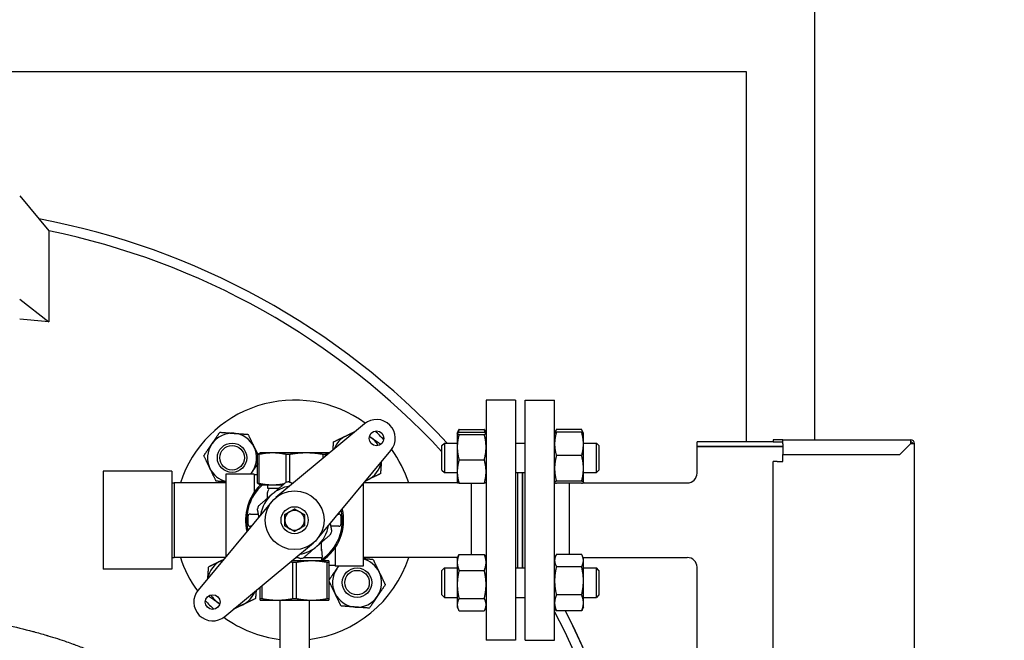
# Model space of a CAD drawing. Header units: inches. Extents: x 24 to 1128, y -58 to 748.
# Tile 124 of 256: x 237 to 262, y 317 to 333. Entities that reach past the tile are written whole.
import ezdxf

# ---------------------------------------------------------------- set-up
doc = ezdxf.new("R2010")
doc.units = ezdxf.units.IN
doc.header["$LTSCALE"] = 32
doc.header["$MEASUREMENT"] = 0
doc.layers.add('Dimension (ANSI)', color=7, linetype='Continuous', lineweight=25)
doc.layers.add('Visible (ANSI)', color=7, linetype='Continuous', lineweight=30)
doc.styles.add('Note Text (ANSI)', font='tahoma.ttf')
doc.dimstyles.new('SB Fraction-16 (ANSI)', dxfattribs={"dimscale": 32, "dimtxt": 0.125, "dimasz": 0.098425, "dimexe": 0.125, "dimexo": 0.0625, "dimgap": 0.031496, "dimtad": 0, "dimtih": 1, "dimtoh": 1, "dimdec": 4, "dimrnd": 1e-08, "dimzin": 0, "dimdsep": 46, "dimlunit": 5, "dimtxsty": 'Note Text (ANSI)', "dimcen": 0.09, "dimdle": 0.393701, "dimclrd": 256, "dimclre": 256, "dimclrt": 256, "dimadec": 0, "dimazin": 3, "dimtfac": 0.96, "dimtofl": 0, "dimtmove": 0, "dimatfit": 3, "dimfxl": 1, "dimfrac": 2, "dimtolj": 1, "dimtzin": 12, "dimlwd": -1, "dimlwe": -1, "dimarcsym": 0})

# ---------------------------------------------------------------- blocks, each defined once
blk = doc.blocks.new('*D17')
at = {"layer": 'Defpoints', "color": 0, "transparency": 16777216}
for p in [(257.225, 333.734), (233.912, 171.734), (300.059, 171.734)]:
    blk.add_point(p, dxfattribs=at)
at = {"layer": 'Dimension (ANSI)', "transparency": 16777216}
for p, q in [((259.225, 333.734), (304.059, 333.734)), ((300.059, 330.584), (300.059, 258.825)), ((300.059, 174.883), (300.059, 252.643)), ((235.912, 171.734), (304.059, 171.734))]:
    blk.add_line(p, q, dxfattribs=at)
for points in [[(299.534, 330.584), (300.584, 330.584), (300.059, 333.734)], [(299.534, 174.883), (300.584, 174.883), (300.059, 171.734)]]:
    blk.add_solid(points, dxfattribs=at)
at = {"layer": 'Dimension (ANSI)', "transparency": 16777216, "insert": (295.979, 257.817), "char_height": 4, "attachment_point": 1, "style": 'Note Text (ANSI)'}
blk.add_mtext('\\A1;162', dxfattribs=at)

msp = doc.modelspace()

# ---------------------------------------------------------------- linework, layer by layer
at = {"layer": 'Visible (ANSI)'}
for p, q in [((257.22467, 322.59617), (257.22467, 333.73367)), ((214.47467, 331.98367), (255.47467, 331.98367)), ((255.47467, 331.98367), (255.47467, 322.54617)), ((236.97467, 328.80855), (237.71891, 327.91852)), ((237.71891, 327.91852), (237.71891, 325.60021)), ((236.97467, 326.1813), (237.71891, 325.60021)), ((248.85217, 323.60617), (248.85217, 317.48617)), ((249.60217, 323.60617), (248.85217, 323.60617)), ((249.60217, 323.60617), (249.60217, 317.48617)), ((249.84717, 317.48617), (249.84717, 323.60617)), ((249.84717, 323.60617), (250.59717, 323.60617)), ((250.59717, 317.48617), (250.59717, 323.60617)), ((245.75371, 323.00119), (243.49511, 321.12281)), ((248.11817, 322.76216), (248.11899, 322.76391)), ((248.11817, 322.76216), (248.11817, 322.76041)), ((248.11817, 322.76041), (248.11817, 322.40833)), ((248.11899, 322.76391), (248.1502, 322.83085)), ((248.16326, 322.85683), (248.80709, 322.85683)), ((248.16326, 322.78738), (248.80709, 322.78738)), ((248.16326, 322.73344), (248.80709, 322.73344)), ((248.85135, 322.76391), (248.82014, 322.83085)), ((248.85217, 322.76216), (248.85135, 322.76391)), ((250.59717, 322.76216), (250.59799, 322.76391)), ((250.59799, 322.76391), (250.6292, 322.83085)), ((251.28609, 322.85683), (250.64226, 322.85683)), ((251.28609, 322.78738), (250.64226, 322.78738)), ((251.33035, 322.76391), (251.29914, 322.83085)), ((251.33117, 322.76216), (251.33035, 322.76391)), ((251.33117, 322.48924), (251.33117, 322.76216)), ((247.72717, 322.44966), (247.78967, 322.51216)), ((247.78967, 322.51216), (247.78967, 321.76216)), ((247.78967, 322.51216), (248.11817, 322.51216)), ((249.60217, 322.51216), (249.84717, 322.51216)), ((251.33117, 322.51216), (251.66467, 322.51216)), ((251.33117, 321.86599), (251.33117, 322.48924)), ((251.66467, 321.76216), (251.66467, 322.51216)), ((251.72717, 322.44966), (251.66467, 322.51216)), ((256.16217, 322.54617), (254.22467, 322.54617)), ((254.22467, 322.42117), (254.22467, 322.54617)), ((256.41217, 322.59617), (256.16217, 322.59617)), ((256.16217, 322.59617), (256.16217, 322.54617)), ((256.16217, 322.54617), (256.41217, 322.54617)), ((256.41217, 322.59617), (259.66217, 322.59617)), ((256.41217, 322.49617), (256.41217, 322.59617)), ((256.41217, 322.49617), (256.41217, 322.22117)), ((259.38717, 322.22117), (259.66217, 322.49617)), ((259.66217, 322.59617), (259.66217, 322.49617)), ((259.76217, 322.49617), (259.66217, 322.49617)), ((259.76217, 296.59617), (259.76217, 322.49617)), ((243.06223, 322.21987), (243.034, 322.21987)), ((243.034, 321.48927), (243.034, 322.21987)), ((243.06223, 322.21987), (243.06223, 321.48927)), ((243.09967, 322.26082), (243.08644, 322.256)), ((243.41339, 322.26082), (243.09967, 322.26082)), ((244.27536, 322.26082), (243.41339, 322.26082)), ((243.84549, 322.21987), (243.76456, 322.21987)), ((243.76456, 321.51106), (243.76456, 322.21987)), ((243.84549, 322.21987), (243.84549, 321.51814)), ((244.83664, 322.26082), (244.27536, 322.26082)), ((244.55131, 320.0666), (246.42969, 322.32521)), ((244.75793, 322.21987), (244.70523, 322.21987)), ((244.70523, 322.12921), (244.70523, 322.21987)), ((244.75793, 322.21987), (244.75793, 322.17304)), ((244.84967, 322.26082), (244.83664, 322.26082)), ((244.84967, 322.26082), (244.85927, 322.25732)), ((247.72717, 321.82466), (247.72717, 322.44966)), ((248.11817, 322.40833), (248.11817, 321.78508)), ((251.72717, 322.44966), (251.72717, 321.82466)), ((256.41217, 322.42117), (254.22467, 322.42117)), ((254.22467, 321.74617), (254.22467, 322.42117)), ((254.22467, 322.42117), (256.41217, 322.42117)), ((256.41217, 322.22117), (259.38717, 322.22117)), ((256.41217, 322.04617), (256.41217, 322.22117)), ((248.16326, 322.08322), (248.80709, 322.08322)), ((251.28609, 322.1911), (250.64226, 322.1911)), ((256.26217, 322.04617), (256.16217, 322.04617)), ((256.16217, 297.04617), (256.16217, 322.04617)), ((256.26217, 322.04617), (256.41217, 322.04617)), ((239.09967, 321.79617), (239.09967, 319.29617)), ((240.84967, 321.79617), (239.09967, 321.79617)), ((240.84967, 321.79617), (240.84967, 319.29617)), ((242.22467, 321.72167), (242.22467, 319.61486)), ((242.94267, 321.72167), (242.22467, 321.72167)), ((242.94267, 321.72167), (242.94267, 321.25149)), ((247.72717, 321.82466), (247.78967, 321.76216)), ((247.78967, 321.76216), (248.11817, 321.76216)), ((248.11817, 321.78508), (248.11817, 321.51216)), ((249.60217, 321.76216), (249.84717, 321.76216)), ((249.66217, 319.33018), (249.66217, 321.76216)), ((249.78217, 319.33018), (249.78217, 321.76216)), ((249.78717, 319.33018), (249.78717, 321.76216)), ((251.33117, 321.51391), (251.33117, 321.86599)), ((251.33117, 321.76216), (251.66467, 321.76216)), ((251.72717, 321.82466), (251.66467, 321.76216)), ((240.84967, 321.49453), (240.91217, 321.49617)), ((240.91217, 321.49617), (240.91217, 319.59617)), ((242.22467, 321.49617), (240.91217, 321.49617)), ((243.034, 321.69967), (242.94267, 321.69967)), ((243.034, 321.48927), (243.06223, 321.48927)), ((245.72467, 321.47748), (245.72467, 319.37067)), ((248.13847, 321.49617), (245.74021, 321.49617)), ((248.11817, 321.51216), (248.11899, 321.51041)), ((248.11899, 321.51041), (248.12563, 321.49617)), ((248.16326, 321.48694), (248.80709, 321.48694)), ((248.47217, 321.48694), (248.47217, 319.67485)), ((248.85217, 321.51216), (248.85135, 321.51041)), ((250.59717, 321.51216), (250.59799, 321.51041)), ((251.28609, 321.54088), (250.64226, 321.54088)), ((251.28609, 321.48694), (250.64226, 321.48694)), ((250.97717, 319.67485), (250.97717, 321.48694)), ((251.31087, 321.49617), (253.97467, 321.49617)), ((251.33035, 321.51041), (251.32372, 321.49617)), ((251.33117, 321.51216), (251.33035, 321.51041)), ((251.33117, 321.51216), (251.33117, 321.51391)), ((243.09967, 321.44832), (243.08644, 321.45313)), ((243.09967, 321.44832), (243.41339, 321.44832)), ((243.28717, 321.44832), (243.28717, 321.36117)), ((243.28717, 321.36117), (243.58009, 321.36117)), ((243.28717, 321.27293), (243.28717, 321.25256)), ((243.28717, 321.10882), (243.28717, 321.25256)), ((243.41339, 321.44832), (243.68125, 321.44832)), ((243.39803, 321.02573), (241.51966, 318.76713)), ((242.78717, 320.63992), (242.78717, 320.45242)), ((242.84967, 320.70242), (243.03717, 320.70242)), ((243.0544, 320.70242), (243.03717, 320.70242)), ((245.08009, 320.70242), (245.09967, 320.70242)), ((245.16217, 320.45242), (245.16217, 320.63992)), ((242.86925, 320.38992), (242.84967, 320.38992)), ((244.89494, 320.38992), (244.91217, 320.38992)), ((245.09967, 320.38992), (244.91217, 320.38992)), ((242.19563, 318.09115), (244.45424, 319.96953)), ((244.66217, 319.77226), (244.66217, 319.98353)), ((244.66217, 319.80514), (244.67467, 319.59767)), ((245.00667, 319.84085), (245.00667, 319.37067)), ((240.84967, 319.59781), (240.91217, 319.59617)), ((242.20913, 319.59617), (240.91217, 319.59617)), ((244.41217, 319.50867), (243.90009, 319.50867)), ((244.01575, 319.46772), (243.93359, 319.46772)), ((243.93359, 318.54962), (243.93359, 319.46772)), ((244.00711, 319.59767), (244.03666, 319.59767)), ((244.01575, 319.46772), (244.01575, 318.54962)), ((244.21429, 319.59767), (244.67467, 319.59767)), ((244.84967, 319.50867), (244.41217, 319.50867)), ((244.66217, 319.59767), (244.66217, 319.50867)), ((244.84967, 319.46772), (244.80859, 319.46772)), ((244.80859, 318.54962), (244.80859, 319.46772)), ((244.84967, 319.46772), (244.84967, 318.54962)), ((248.12563, 319.59617), (245.72467, 319.59617)), ((248.11817, 319.58018), (248.1502, 319.64887)), ((248.11817, 319.58018), (248.11817, 319.47157)), ((248.11817, 319.47157), (248.11817, 318.90846)), ((248.16326, 319.67485), (248.80709, 319.67485)), ((248.85217, 319.58018), (248.82014, 319.64887)), ((250.59717, 319.58018), (250.6292, 319.64887)), ((251.28609, 319.67485), (250.64226, 319.67485)), ((251.33117, 319.58018), (251.29914, 319.64887)), ((251.32372, 319.59617), (253.97467, 319.59617)), ((251.33117, 319.51829), (251.33117, 319.58018)), ((251.33117, 319.0019), (251.33117, 319.51829)), ((240.84967, 319.29617), (239.09967, 319.29617)), ((245.00667, 319.39267), (244.84967, 319.39267)), ((245.72467, 319.37067), (245.00667, 319.37067)), ((247.72717, 319.26768), (247.78967, 319.33018)), ((247.72717, 318.64268), (247.72717, 319.26768)), ((247.78967, 319.33018), (247.78967, 318.58018)), ((247.78967, 319.33018), (248.11817, 319.33018)), ((248.16326, 319.2683), (248.80709, 319.2683)), ((249.60217, 319.33018), (249.84717, 319.33018)), ((251.28609, 319.36173), (250.64226, 319.36173)), ((251.33117, 319.33018), (251.66467, 319.33018)), ((251.66467, 318.58018), (251.66467, 319.33018)), ((251.72717, 319.26768), (251.66467, 319.33018)), ((251.72717, 319.26768), (251.72717, 318.64268)), ((254.22467, 299.74617), (254.22467, 319.34617)), ((251.33117, 318.43879), (251.33117, 319.0019)), ((243.09967, 318.54962), (243.09967, 318.843)), ((243.14075, 318.87717), (243.14075, 318.54962)), ((248.11817, 318.90846), (248.11817, 318.39207)), ((243.09967, 318.54962), (243.14075, 318.54962)), ((243.09967, 318.50867), (243.53717, 318.50867)), ((243.53717, 318.50867), (244.41217, 318.50867)), ((243.59967, 318.50867), (243.59967, 316.64617)), ((243.93359, 318.54962), (244.01575, 318.54962)), ((244.34967, 318.50867), (244.34967, 316.64617)), ((244.41217, 318.50867), (244.84967, 318.50867)), ((244.80859, 318.54962), (244.84967, 318.54962)), ((247.72717, 318.64268), (247.78967, 318.58018)), ((247.78967, 318.58018), (248.11817, 318.58018)), ((248.16326, 318.54863), (248.80709, 318.54863)), ((249.60217, 318.58018), (249.84717, 318.58018)), ((251.28609, 318.64206), (250.64226, 318.64206)), ((251.33117, 318.58018), (251.66467, 318.58018)), ((251.72717, 318.64268), (251.66467, 318.58018)), ((248.11817, 318.39207), (248.11817, 318.33018)), ((248.11817, 318.33018), (248.1502, 318.26149)), ((248.16326, 318.23551), (248.80709, 318.23551)), ((248.85217, 318.33018), (248.82014, 318.26149)), ((250.59717, 318.33018), (250.6292, 318.26149)), ((251.28609, 318.23551), (250.64226, 318.23551)), ((251.33117, 318.33018), (251.29914, 318.26149)), ((251.33117, 318.33018), (251.33117, 318.43879)), ((249.60217, 317.48617), (248.85217, 317.48617)), ((249.84717, 317.48617), (250.59717, 317.48617))]:
    msp.add_line(p, q, dxfattribs=at)
for centre, radius in [((246.06064, 322.63213), 0.1875), ((242.38368, 322.13716), 0.37513), ((242.38368, 322.13716), 0.375), ((242.38368, 322.13716), 0.3125), ((243.97467, 320.54617), 0.75), ((243.97467, 320.54617), 0.344), ((245.56566, 318.95518), 0.37513), ((245.56566, 318.95518), 0.375), ((245.56566, 318.95518), 0.3125), ((241.88871, 318.4602), 0.1875)]:
    msp.add_circle(centre, radius, dxfattribs=at)
for centre, radius, start, end in [((233.97467, 309.54617), 19, 43.033083, 79.416579), ((233.97467, 309.54617), 19, 43.033083, 79.416579), ((233.97467, 309.54617), 18.75, 42.82219, 78.481018), ((243.97467, 320.54617), 3.06, 53.919004, 161.913195), ((246.06064, 322.63213), 0.48, 320.25137, 129.74863), ((242.38368, 322.13716), 0.625, 85.713388, 145.713388), ((242.38368, 322.13716), 0.625, 25.713388, 85.713388), ((245.56566, 322.13716), 0.625, 100.266412, 115.713388), ((243.97467, 320.54617), 3.06, 42.104047, 47.895953), ((242.38368, 322.13716), 0.625, 145.713388, 205.713388), ((245.56566, 322.13716), 0.625, 115.713388, 159.230849), ((245.56566, 322.13716), 0.625, 55.713388, 59.928068), ((245.56566, 322.13716), 0.625, 30.071932, 55.713388), ((259.66217, 322.49617), 0.1, 0, 90), ((259.66217, 322.49617), 0.05, 0, 90), ((242.38368, 322.13716), 0.625, 325.713388, 25.713388), ((243.97467, 320.54617), 3.06, 18.086805, 36.080996), ((245.56566, 322.13716), 0.625, 295.713388, 349.733588), ((242.38368, 322.13716), 0.625, 205.713388, 255.261041), ((242.38368, 322.13716), 0.625, 318.334212, 325.713388), ((253.97467, 321.74617), 0.25, 270, 0), ((243.97467, 320.54617), 0.9875, 98.360901, 103.129341), ((245.56566, 322.13716), 0.625, 290.769151, 295.713388), ((243.97467, 320.54617), 1.25, 133.803375, 193.381472), ((243.97467, 320.54617), 1.21875, 132.249407, 192.271497), ((243.24853, 321.24229), 0.125, 65.235079, 71.994266), ((243.31842, 321.27293), 0.03125, 119.332695, 180), ((243.2878, 321.32742), 0.03125, 299.332695, 65.235079), ((243.97467, 320.54617), 0.875, 98.745911, 130.745121), ((243.97467, 320.54617), 0.875, 130.745121, 171.254089), ((243.97467, 320.54617), 0.9875, 158.360901, 163.129341), ((243.97467, 320.54617), 0.25, 120, 180), ((243.97467, 320.54617), 0.25, 60, 120), ((243.97467, 320.54617), 0.25, 0, 60), ((243.97467, 320.54617), 1.21875, 304.339995, 12.271497), ((243.97467, 320.54617), 1.25, 303.901262, 13.381472), ((242.84967, 320.63992), 0.0625, 90, 180), ((243.97467, 320.54617), 0.25, 180, 240), ((243.97467, 320.54617), 0.25, 300, 0), ((245.09967, 320.63992), 0.0625, 0, 90), ((242.84967, 320.45242), 0.0625, 180, 270), ((243.97467, 320.54617), 0.25, 240, 300), ((243.97467, 320.54617), 0.875, 310.745121, 351.254089), ((243.97467, 320.54617), 0.9875, 338.360901, 343.129341), ((245.09967, 320.45242), 0.0625, 270, 0), ((243.97467, 320.54617), 0.875, 278.745911, 310.745121), ((243.97467, 320.54617), 3.06, 198.086805, 216.080996), ((242.38368, 318.95518), 0.625, 115.713388, 169.733588), ((242.38368, 318.95518), 0.625, 110.769151, 115.713388), ((243.97467, 320.54617), 0.9875, 278.360901, 283.129341), ((243.97467, 320.54617), 3.06, 277.039237, 341.913195), ((245.56566, 318.95518), 0.625, 25.713388, 75.261041), ((253.97467, 319.34617), 0.25, 0, 90), ((245.56566, 318.95518), 0.625, 145.713388, 205.713388), ((245.56566, 318.95518), 0.625, 138.334212, 145.713388), ((245.56566, 318.95518), 0.625, 325.713388, 25.713388), ((241.88871, 318.4602), 0.48, 140.25137, 309.74863), ((242.38368, 318.95518), 0.625, 295.713388, 339.230849), ((243.97467, 320.54617), 3.06, 222.104047, 227.895953), ((242.38368, 318.95518), 0.625, 210.071932, 235.713388), ((245.56566, 318.95518), 0.625, 205.713388, 265.713388), ((245.56566, 318.95518), 0.625, 265.713388, 325.713388), ((242.38368, 318.95518), 0.625, 235.713388, 239.928068), ((242.38368, 318.95518), 0.625, 280.266412, 295.713388), ((233.97467, 309.54617), 18.75, 332.440808, 27.559192), ((233.97467, 309.54617), 19, 332.791655, 27.215191), ((233.97467, 309.54617), 19, 0, 27.215191), ((243.97467, 320.54617), 3.06, 233.919004, 262.960763)]:
    msp.add_arc(centre, radius, start, end, dxfattribs=at)
msp.add_open_spline([(237.71891, 325.60021), (237.4715, 325.62695), (237.22334, 325.65095), (236.97467, 325.67224)], degree=3, dxfattribs=at)
for points, weights in [([(241.86729, 322.48924), (241.96163, 322.62761), (242.07056, 322.78738)], [1, 1.0379548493, 1]), ([(242.07056, 322.78738), (242.2634, 322.77293), (242.4304, 322.76041)], [1, 1.0379548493, 1]), ([(242.4304, 322.76041), (242.5974, 322.74789), (242.79023, 322.73344)], [1, 1.0379548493, 1]), ([(242.79023, 322.73344), (242.87413, 322.55921), (242.94679, 322.40833)], [1, 1.0379548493, 1]), ([(245.29449, 322.70027), (245.40566, 322.7538), (245.52585, 322.81168)], [1, 1.02768749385, 1.01497976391]), ([(248.16326, 322.78738), (248.11817, 322.77293), (248.11817, 322.76041)], [1, 1.0379548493, 1]), ([(248.11817, 322.76041), (248.11817, 322.74789), (248.16326, 322.73344)], [1, 1.0379548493, 1]), ([(248.16326, 322.73344), (248.11817, 322.55921), (248.11817, 322.40833)], [1, 1.0379548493, 1]), ([(248.16326, 322.85683), (248.14598, 322.81507), (248.1355, 322.77676)], [1, 1.01421614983, 1.0177828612]), ([(248.1502, 322.83085), (248.15614, 322.84358), (248.16326, 322.85683)], [1.00983612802, 1.00580630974, 1]), ([(248.80709, 322.85683), (248.8142, 322.84358), (248.82014, 322.83085)], [1, 1.00580630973, 1.00983612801]), ([(248.83484, 322.77676), (248.82437, 322.81507), (248.80709, 322.85683)], [1.0177828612, 1.01421614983, 1]), ([(248.85217, 322.76041), (248.85217, 322.77293), (248.80709, 322.78738)], [1, 1.0379548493, 1]), ([(248.80709, 322.73344), (248.85217, 322.74789), (248.85217, 322.76041)], [1, 1.0379548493, 1]), ([(248.85217, 322.40833), (248.85217, 322.55921), (248.80709, 322.73344)], [1, 1.0379548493, 1]), ([(250.64226, 322.78738), (250.59717, 322.62761), (250.59717, 322.48924)], [1, 1.0379548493, 1]), ([(250.59799, 322.76391), (250.60308, 322.77482), (250.64226, 322.78738)], [1.00887854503, 1.03282122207, 1]), ([(250.64226, 322.85683), (250.61849, 322.81259), (250.60745, 322.77293)], [1, 1.01965956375, 1.01895290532]), ([(251.32089, 322.77293), (251.30986, 322.81259), (251.28609, 322.85683)], [1.01895290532, 1.01965956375, 1]), ([(251.33117, 322.48924), (251.33117, 322.62761), (251.28609, 322.78738)], [1, 1.0379548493, 1]), ([(251.28609, 322.78738), (251.32527, 322.77482), (251.33035, 322.76391)], [1, 1.03282122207, 1.00887854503]), ([(241.66401, 322.1911), (241.77295, 322.35088), (241.86729, 322.48924)], [1, 1.0379548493, 1]), ([(244.95381, 322.33594), (244.96115, 322.43386), (244.96938, 322.54371)], [1.01869970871, 1.02127314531, 1]), ([(244.96938, 322.54371), (245.14361, 322.62761), (245.29449, 322.70027)], [1, 1.0379548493, 1]), ([(245.87929, 322.67977), (245.89854, 322.66665), (245.91774, 322.65355)], [1.00882983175, 1.0051002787, 1]), ([(245.91774, 322.65355), (246.03765, 322.5718), (246.17123, 322.48072)], [1, 1.03272597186, 1.00901703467]), ([(250.59717, 322.48924), (250.59717, 322.35088), (250.64226, 322.1911)], [1, 1.0379548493, 1]), ([(251.28609, 322.1911), (251.33117, 322.35088), (251.33117, 322.48924)], [1, 1.0379548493, 1]), ([(242.94679, 322.40833), (242.99044, 322.31768), (243.03641, 322.22222)], [1, 1.0224612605, 1.01833786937]), ([(243.034, 322.21987), (243.06161, 322.24696), (243.08644, 322.256)], [1.0788594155, 1.07401051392, 1.04091032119]), ([(243.41339, 322.26082), (243.24842, 322.26082), (243.06223, 322.21987)], [1, 1.07154778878, 1.0788594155]), ([(243.76456, 322.21987), (243.57837, 322.26082), (243.41339, 322.26082)], [1.0788594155, 1.07154778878, 1]), ([(244.27536, 322.26082), (244.07341, 322.26082), (243.84549, 322.21987)], [1, 1.07154778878, 1.0788594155]), ([(244.70523, 322.21987), (244.47731, 322.26082), (244.27536, 322.26082)], [1.0788594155, 1.07154778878, 1]), ([(244.83664, 322.26082), (244.79966, 322.26082), (244.75793, 322.21987)], [1, 1.07154778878, 1.0788594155]), ([(244.8592, 322.25726), (244.84786, 322.26082), (244.83664, 322.26082)], [1.03598103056, 1.0206715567, 1]), ([(248.11817, 322.40833), (248.11817, 322.25744), (248.16326, 322.08322)], [1, 1.0379548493, 1]), ([(248.80709, 322.08322), (248.85217, 322.25744), (248.85217, 322.40833)], [1, 1.0379548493, 1]), ([(241.82057, 321.86599), (241.74791, 322.01688), (241.66401, 322.1911)], [1, 1.0379548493, 1]), ([(243.034, 321.9815), (242.96477, 321.87997), (242.90008, 321.78508)], [1.01657958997, 1.02572314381, 1]), ([(246.1844, 322.03028), (246.17395, 321.89085), (246.16194, 321.73061)], [1.01092485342, 1.03133934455, 1]), ([(248.16326, 322.08322), (248.11817, 321.92344), (248.11817, 321.78508)], [1, 1.0379548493, 1]), ([(248.85217, 321.78508), (248.85217, 321.92344), (248.80709, 322.08322)], [1, 1.0379548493, 1]), ([(250.64226, 322.1911), (250.59717, 322.01688), (250.59717, 321.86599)], [1, 1.0379548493, 1]), ([(251.33117, 321.86599), (251.33117, 322.01688), (251.28609, 322.1911)], [1, 1.0379548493, 1]), ([(241.97713, 321.54088), (241.89323, 321.71511), (241.82057, 321.86599)], [1, 1.0379548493, 1]), ([(242.90008, 321.78508), (242.87854, 321.75349), (242.85684, 321.72167)], [1, 1.0084173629, 1.01310123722]), ([(246.16194, 321.73061), (245.98772, 321.64671), (245.83683, 321.57405)], [1, 1.0379548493, 1]), ([(248.11817, 321.78508), (248.11817, 321.64671), (248.16326, 321.48694)], [1, 1.0379548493, 1]), ([(248.80709, 321.48694), (248.85217, 321.64671), (248.85217, 321.78508)], [1, 1.0379548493, 1]), ([(250.59717, 321.86599), (250.59717, 321.71511), (250.64226, 321.54088)], [1, 1.0379548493, 1]), ([(251.28609, 321.54088), (251.33117, 321.71511), (251.33117, 321.86599)], [1, 1.0379548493, 1]), ([(242.22467, 321.52233), (242.1088, 321.53101), (241.97713, 321.54088)], [1.01666052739, 1.02560831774, 1]), ([(243.08644, 321.45313), (243.06161, 321.46217), (243.034, 321.48927)], [1.04091032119, 1.07401051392, 1.0788594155]), ([(243.06223, 321.48927), (243.24842, 321.44832), (243.41339, 321.44832)], [1.0788594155, 1.07154778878, 1]), ([(243.40356, 321.20909), (243.56649, 321.34945), (243.75036, 321.50786)], [1, 1.06560189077, 1.06691969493]), ([(243.41339, 321.44832), (243.55831, 321.44832), (243.7174, 321.47946)], [1, 1.06230639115, 1.07589894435]), ([(243.83108, 321.52317), (243.88349, 321.50487), (243.9335, 321.4874)], [1.06691969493, 1.06661796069, 1.06294606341]), ([(245.83683, 321.57405), (245.81033, 321.56129), (245.78371, 321.54847)], [1, 1.00646431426, 1.01072667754]), ([(248.16326, 321.48694), (248.12408, 321.4995), (248.11899, 321.51041)], [1, 1.03282122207, 1.00887854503]), ([(248.12845, 321.50139), (248.12918, 321.49879), (248.12995, 321.49617)], [1.01895290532, 1.01899927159, 1.01895795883]), ([(248.85135, 321.51041), (248.84627, 321.4995), (248.80709, 321.48694)], [1.00887854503, 1.03282122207, 1]), ([(250.64226, 321.54088), (250.59717, 321.52643), (250.59717, 321.51391)], [1, 1.0379548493, 1]), ([(250.59717, 321.51391), (250.59717, 321.50139), (250.64226, 321.48694)], [1, 1.0379548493, 1]), ([(251.33117, 321.51391), (251.33117, 321.52643), (251.28609, 321.54088)], [1, 1.0379548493, 1]), ([(251.28609, 321.48694), (251.33117, 321.50139), (251.33117, 321.51391)], [1, 1.0379548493, 1]), ([(251.31346, 321.49617), (251.31365, 321.49687), (251.31384, 321.49756)], [1.01764945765, 1.01771792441, 1.0177828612]), ([(243.05677, 320.91032), (243.24064, 321.06873), (243.40356, 321.20909)], [1.06691969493, 1.06560189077, 1]), ([(243.06829, 320.62925), (243.04977, 320.72686), (243.02967, 320.83275)], [1.05305090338, 1.06633401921, 1.06691969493]), ([(243.72467, 320.69051), (243.79166, 320.72918), (243.84967, 320.76268)], [1, 1.0379548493, 1]), ([(243.84967, 320.76268), (243.90768, 320.79617), (243.97467, 320.83484)], [1, 1.0379548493, 1]), ([(243.97467, 320.83484), (244.04166, 320.79617), (244.09967, 320.76268)], [1, 1.0379548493, 1]), ([(244.09967, 320.76268), (244.15768, 320.72918), (244.22467, 320.69051)], [1, 1.0379548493, 1]), ([(243.72467, 320.54617), (243.72467, 320.61316), (243.72467, 320.69051)], [1, 1.0379548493, 1]), ([(243.72467, 320.40183), (243.72467, 320.47918), (243.72467, 320.54617)], [1, 1.0379548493, 1]), ([(244.22467, 320.69051), (244.22467, 320.61316), (244.22467, 320.54617)], [1, 1.0379548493, 1]), ([(244.22467, 320.54617), (244.22467, 320.47918), (244.22467, 320.40183)], [1, 1.0379548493, 1]), ([(244.88105, 320.46309), (244.89958, 320.36548), (244.91967, 320.25958)], [1.05305090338, 1.06633401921, 1.06691969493]), ([(243.84967, 320.32966), (243.79166, 320.36316), (243.72467, 320.40183)], [1, 1.0379548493, 1]), ([(243.97467, 320.25749), (243.90768, 320.29617), (243.84967, 320.32966)], [1, 1.0379548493, 1]), ([(244.09967, 320.32966), (244.04166, 320.29617), (243.97467, 320.25749)], [1, 1.0379548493, 1]), ([(244.22467, 320.40183), (244.15768, 320.36316), (244.09967, 320.32966)], [1, 1.0379548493, 1]), ([(244.89258, 320.18202), (244.70871, 320.02361), (244.54578, 319.88325)], [1.06691969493, 1.06560189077, 1]), ([(244.54578, 319.88325), (244.38285, 319.74289), (244.19898, 319.58448)], [1, 1.06560189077, 1.06691969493]), ([(241.7874, 319.36173), (241.96163, 319.44563), (242.11251, 319.51829)], [1, 1.0379548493, 1]), ([(242.11251, 319.51829), (242.13901, 319.53105), (242.16563, 319.54387)], [1, 1.00646431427, 1.01072667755]), ([(243.93359, 319.46772), (243.89903, 319.47446), (243.86566, 319.48003)], [1.06691969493, 1.06670279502, 1.06474440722]), ([(244.41217, 319.50867), (244.22593, 319.50867), (244.01575, 319.46772)], [1, 1.06560189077, 1.06691969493]), ([(244.11826, 319.56916), (244.06585, 319.58747), (244.01585, 319.60494)], [1.06691969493, 1.06661796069, 1.06294606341]), ([(244.80859, 319.46772), (244.59841, 319.50867), (244.41217, 319.50867)], [1.06691969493, 1.06560189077, 1]), ([(244.84967, 319.50867), (244.84967, 319.50867), (244.84967, 319.46772)], [1, 1.06560189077, 1.06691969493]), ([(245.72467, 319.57001), (245.84054, 319.56133), (245.97221, 319.55146)], [1.01666052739, 1.02560831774, 1]), ([(245.97221, 319.55146), (246.05611, 319.37723), (246.12877, 319.22635)], [1, 1.0379548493, 1]), ([(248.16326, 319.67485), (248.11817, 319.56591), (248.11817, 319.47157)], [1, 1.0379548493, 1]), ([(248.11817, 319.47157), (248.11817, 319.37723), (248.16326, 319.2683)], [1, 1.0379548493, 1]), ([(248.1502, 319.64887), (248.15614, 319.6616), (248.16326, 319.67485)], [1.00983612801, 1.00580630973, 1]), ([(248.85217, 319.47157), (248.85217, 319.56591), (248.80709, 319.67485)], [1, 1.0379548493, 1]), ([(248.80709, 319.67485), (248.8142, 319.6616), (248.82014, 319.64887)], [1, 1.00580630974, 1.00983612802]), ([(248.80709, 319.2683), (248.85217, 319.37723), (248.85217, 319.47157)], [1, 1.0379548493, 1]), ([(250.64226, 319.67485), (250.59717, 319.59095), (250.59717, 319.51829)], [1, 1.0379548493, 1]), ([(250.59717, 319.51829), (250.59717, 319.44563), (250.64226, 319.36173)], [1, 1.0379548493, 1]), ([(251.33117, 319.51829), (251.33117, 319.59095), (251.28609, 319.67485)], [1, 1.0379548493, 1]), ([(251.28609, 319.36173), (251.33117, 319.44563), (251.33117, 319.51829)], [1, 1.0379548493, 1]), ([(241.76494, 319.06206), (241.77539, 319.20148), (241.7874, 319.36173)], [1.01092485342, 1.03133934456, 1]), ([(244.84967, 319.01452), (244.95641, 319.17107), (245.04927, 319.30726)], [1.00121821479, 1.0373356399, 1]), ([(245.04927, 319.30726), (245.0708, 319.33885), (245.0925, 319.37067)], [1, 1.0084173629, 1.01310123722]), ([(246.12877, 319.22635), (246.20143, 319.07546), (246.28533, 318.90124)], [1, 1.0379548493, 1]), ([(248.16326, 319.2683), (248.11817, 319.07546), (248.11817, 318.90846)], [1, 1.0379548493, 1]), ([(248.85217, 318.90846), (248.85217, 319.07546), (248.80709, 319.2683)], [1, 1.0379548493, 1]), ([(250.64226, 319.36173), (250.59717, 319.1689), (250.59717, 319.0019)], [1, 1.0379548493, 1]), ([(251.33117, 319.0019), (251.33117, 319.1689), (251.28609, 319.36173)], [1, 1.0379548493, 1]), ([(245.00255, 318.68401), (244.93138, 318.83181), (244.84967, 319.00148)], [1, 1.03715018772, 1.00157520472]), ([(250.59717, 319.0019), (250.59717, 318.8349), (250.64226, 318.64206)], [1, 1.0379548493, 1]), ([(251.28609, 318.64206), (251.33117, 318.8349), (251.33117, 319.0019)], [1, 1.0379548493, 1]), ([(242.99553, 318.7564), (242.9882, 318.65848), (242.97996, 318.54863)], [1.01869970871, 1.02127314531, 1]), ([(246.28533, 318.90124), (246.1764, 318.74146), (246.08206, 318.6031)], [1, 1.0379548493, 1]), ([(248.11817, 318.90846), (248.11817, 318.74146), (248.16326, 318.54863)], [1, 1.0379548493, 1]), ([(248.80709, 318.54863), (248.85217, 318.74146), (248.85217, 318.90846)], [1, 1.0379548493, 1]), ([(242.0316, 318.43879), (241.91169, 318.52054), (241.77811, 318.61162)], [1, 1.03272597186, 1.00901703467]), ([(242.97996, 318.54863), (242.80573, 318.46473), (242.65485, 318.39207)], [1, 1.0379548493, 1]), ([(243.09967, 318.50867), (243.09967, 318.50867), (243.09967, 318.54962)], [1, 1.06560189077, 1.06691969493]), ([(243.14075, 318.54962), (243.35093, 318.50867), (243.53717, 318.50867)], [1.06691969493, 1.06560189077, 1]), ([(243.53717, 318.50867), (243.72341, 318.50867), (243.93359, 318.54962)], [1, 1.06560189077, 1.06691969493]), ([(244.01575, 318.54962), (244.22593, 318.50867), (244.41217, 318.50867)], [1.06691969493, 1.06560189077, 1]), ([(244.41217, 318.50867), (244.59841, 318.50867), (244.80859, 318.54962)], [1, 1.06560189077, 1.06691969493]), ([(244.84967, 318.54962), (244.84967, 318.50867), (244.84967, 318.50867)], [1.06691969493, 1.06560189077, 1]), ([(245.15911, 318.3589), (245.07521, 318.53313), (245.00255, 318.68401)], [1, 1.0379548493, 1]), ([(246.08206, 318.6031), (245.98772, 318.46473), (245.87878, 318.30496)], [1, 1.0379548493, 1]), ([(248.16326, 318.54863), (248.11817, 318.46473), (248.11817, 318.39207)], [1, 1.0379548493, 1]), ([(248.85217, 318.39207), (248.85217, 318.46473), (248.80709, 318.54863)], [1, 1.0379548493, 1]), ([(250.64226, 318.64206), (250.59717, 318.53313), (250.59717, 318.43879)], [1, 1.0379548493, 1]), ([(251.33117, 318.43879), (251.33117, 318.53313), (251.28609, 318.64206)], [1, 1.0379548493, 1]), ([(242.07005, 318.41257), (242.0508, 318.42569), (242.0316, 318.43879)], [1.00882983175, 1.0051002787, 1]), ([(242.65485, 318.39207), (242.54368, 318.33854), (242.4235, 318.28066)], [1, 1.02768749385, 1.01497976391]), ([(245.51895, 318.33193), (245.35195, 318.34445), (245.15911, 318.3589)], [1, 1.0379548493, 1]), ([(245.87878, 318.30496), (245.68595, 318.31941), (245.51895, 318.33193)], [1, 1.0379548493, 1]), ([(248.11817, 318.39207), (248.11817, 318.31941), (248.16326, 318.23551)], [1, 1.0379548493, 1]), ([(248.80709, 318.23551), (248.85217, 318.31941), (248.85217, 318.39207)], [1, 1.0379548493, 1]), ([(250.59717, 318.43879), (250.59717, 318.34445), (250.64226, 318.23551)], [1, 1.0379548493, 1]), ([(250.64226, 318.23551), (250.63514, 318.24876), (250.6292, 318.26149)], [1, 1.00580630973, 1.00983612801]), ([(251.28609, 318.23551), (251.33117, 318.34445), (251.33117, 318.43879)], [1, 1.0379548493, 1]), ([(251.29914, 318.26149), (251.2932, 318.24876), (251.28609, 318.23551)], [1.00983612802, 1.00580630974, 1])]:
    msp.add_rational_spline(points, weights, degree=2, dxfattribs=at)
for points, knots in [([(244.66217, 319.77226), (244.66217, 319.77222), (244.66217, 319.77219), (244.66217, 319.77163), (244.66216, 319.77118), (244.66211, 319.77041), (244.66207, 319.77016), (244.66201, 319.76999), (244.66201, 319.76999), (244.66201, 319.76999)], [0, 0, 0, 0, 0.0003134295, 0.0003134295, 0.0055212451, 0.0055212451, 0.0114431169, 0.0114431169, 0.0115315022, 0.0115315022, 0.0115315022, 0.0115315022]), ([(236.10028, 317.97239), (236.16152, 317.9623), (236.22271, 317.95176), (236.28382, 317.94078), (236.29008, 317.93965), (236.29633, 317.93852), (236.30259, 317.93739), (236.40885, 317.91813), (236.5149, 317.89752), (236.62069, 317.87556), (236.62773, 317.8741), (236.63477, 317.87263), (236.64181, 317.87116), (236.86443, 317.82455), (237.08589, 317.77194), (237.30568, 317.71333), (237.31426, 317.71105), (237.32285, 317.70875), (237.33143, 317.70644), (237.4389, 317.67753), (237.54597, 317.64719), (237.65258, 317.61541), (237.66197, 317.61261), (237.67135, 317.6098), (237.68073, 317.60698), (237.68538, 317.60558), (237.69004, 317.60418), (237.69469, 317.60278), (237.85448, 317.55452), (238.01322, 317.50302), (238.17072, 317.4483), (238.22503, 317.42943), (238.27924, 317.41015), (238.33335, 317.39048), (238.3444, 317.38646), (238.35545, 317.38242), (238.36649, 317.37837), (238.4671, 317.34145), (238.56734, 317.30312), (238.6671, 317.2634), (238.67879, 317.25875), (238.69048, 317.25407), (238.70216, 317.24938), (238.91029, 317.16575), (239.11634, 317.07602), (239.31956, 316.98027), (239.33209, 316.97437), (239.3446, 316.96845), (239.3571, 316.9625), (239.42929, 316.92817), (239.50111, 316.89307), (239.57253, 316.85722), (239.59409, 316.8464), (239.61561, 316.83551), (239.63709, 316.82455), (239.64994, 316.818), (239.66278, 316.81142), (239.6756, 316.80482), (239.82497, 316.72789), (239.9725, 316.64764), (240.11785, 316.56416), (240.16268, 316.53841), (240.20737, 316.51231), (240.25191, 316.48587), (240.26552, 316.47779), (240.27912, 316.46968), (240.2927, 316.46153), (240.37882, 316.40989), (240.46435, 316.35695), (240.54921, 316.30272), (240.563, 316.29391), (240.57677, 316.28507), (240.59053, 316.27619), (240.77837, 316.15492), (240.96279, 316.02733), (241.14277, 315.8937), (241.15635, 315.88361), (241.16991, 315.87349), (241.18345, 315.86333), (241.26885, 315.79925), (241.35323, 315.73381), (241.43648, 315.66703), (241.44983, 315.65632), (241.46315, 315.64558), (241.47645, 315.63481), (241.55973, 315.56729), (241.64186, 315.49844), (241.72274, 315.42829), (241.76838, 315.38871), (241.81363, 315.34872), (241.85846, 315.30833), (241.90347, 315.26776), (241.94818, 315.22669), (241.99255, 315.18513), (242.00547, 315.17303), (242.01835, 315.16089), (242.03121, 315.14871), (242.10678, 315.07711), (242.18135, 315.00406), (242.2548, 314.92957), (242.26561, 314.91861), (242.27641, 314.90761), (242.28717, 314.89658)], [0, 0, 0, 0, 0.00311435, 0.00311435, 0.00311435, 0.00343311, 0.00343311, 0.00343311, 0.008849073, 0.008849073, 0.008849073, 0.009209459, 0.009209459, 0.009209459, 0.020610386, 0.020610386, 0.020610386, 0.021055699, 0.021055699, 0.021055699, 0.026633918, 0.026633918, 0.026633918, 0.027125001, 0.027125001, 0.027125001, 0.027368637, 0.027368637, 0.027368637, 0.035739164, 0.035739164, 0.035739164, 0.038625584, 0.038625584, 0.038625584, 0.039215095, 0.039215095, 0.039215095, 0.044587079, 0.044587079, 0.044587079, 0.045216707, 0.045216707, 0.045216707, 0.056436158, 0.056436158, 0.056436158, 0.057127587, 0.057127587, 0.057127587, 0.061119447, 0.061119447, 0.061119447, 0.062324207, 0.062324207, 0.062324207, 0.063044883, 0.063044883, 0.063044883, 0.071439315, 0.071439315, 0.071439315, 0.074028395, 0.074028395, 0.074028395, 0.074819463, 0.074819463, 0.074819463, 0.079835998, 0.079835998, 0.079835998, 0.080651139, 0.080651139, 0.080651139, 0.091784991, 0.091784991, 0.091784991, 0.092625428, 0.092625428, 0.092625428, 0.097928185, 0.097928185, 0.097928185, 0.098778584, 0.098778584, 0.098778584, 0.104106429, 0.104106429, 0.104106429, 0.107112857, 0.107112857, 0.107112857, 0.110131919, 0.110131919, 0.110131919, 0.111010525, 0.111010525, 0.111010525, 0.116174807, 0.116174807, 0.116174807, 0.116935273, 0.116935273, 0.116935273, 0.116935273]), ([(242.28713, 314.00323), (242.05025, 314.28659), (241.79166, 314.55665), (240.8882, 315.38501), (240.16478, 315.88143), (238.56418, 316.69974), (237.68391, 317.01745), (235.78961, 317.45592), (234.77069, 317.56201), (232.75544, 317.52677), (231.7592, 317.38941), (229.82057, 316.87429), (228.88191, 316.48742), (227.20489, 315.5004), (226.46358, 314.90364), (225.53821, 313.87284), (225.25897, 313.50169), (225.01792, 313.11286)], [-2.56507173, -2.56507173, -2.56507173, -2.56507173, -2.43809371, -2.43809371, -2.15230182, -2.15230182, -1.86005026, -1.86005026, -1.54831825, -1.54831825, -1.24159364, -1.24159364, -0.92300776, -0.92300776, -0.60953006, -0.60953006, -0.44925423, -0.44925423, -0.44925423, -0.44925423])]:
    msp.add_open_spline(points, degree=3, knots=knots, dxfattribs=at)

# ---------------------------------------------------------------- dimensions: what is measured, and where the dimension line sits
at = {"layer": 'Dimension (ANSI)'}
dim = msp.add_linear_dim(base=(300.05932, 171.73367), p1=(257.22467, 333.73367), p2=(233.91217, 171.73367), angle=90, dimstyle='SB Fraction-16 (ANSI)', override={"dimgap": 0.031496, "dimdec": 4, "dimtol": 0, "dimlim": 0, "dimtp": 0, "dimtm": 0, "dimtdec": 2, "dimatfit": 1}, dxfattribs=at)
dim.commit()
dim.dimension.update_dxf_attribs({"geometry": '*D17', "text_midpoint": (300.05932, 255.73367), "dimtype": 160})

doc.saveas('drawing.dxf')
